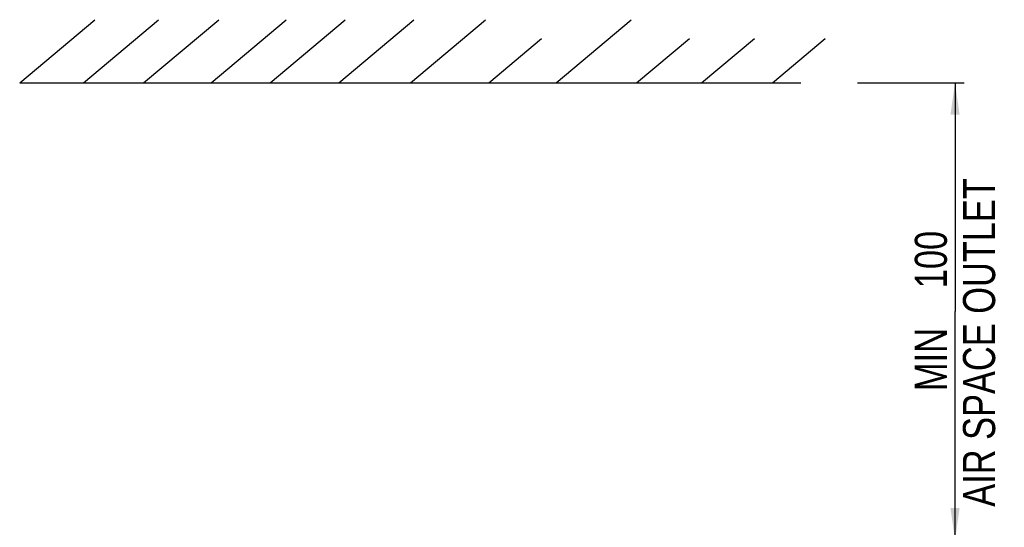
# Model space of a CAD drawing. Extents: x 0 to 841, y 0 to 594.
# Tile 10 of 31: x 96 to 203, y 397 to 452. Entities that reach past the tile are written whole.
import ezdxf

# ---------------------------------------------------------------- set-up
doc = ezdxf.new("R2010")
doc.units = 0
doc.header["$LTSCALE"] = 46.255
doc.layers.get('0').update_dxf_attribs({"linetype": 'CONTINUOUS'})
doc.styles.get("Standard").update_dxf_attribs({"font": 'txt', "width": 0.8})
doc.dimstyles.get("Standard").update_dxf_attribs({"dimtxt": 2.5, "dimasz": 2.5, "dimexe": 1.25, "dimexo": 0.625, "dimtad": 1, "dimcen": 2.5, "dimazin": 3, "dimtfac": 1, "dimtmove": 0, "dimatfit": 3})

# ---------------------------------------------------------------- blocks, each defined once
blk = doc.blocks.new('_FILLED')
at = {"color": 0, "linetype": 'BYBLOCK'}
blk.add_solid([(0, 0), (-1, 0.143), (-1, -0.143)], dxfattribs=at)
blk = doc.blocks.new('*D0')
at = {"color": 2, "linetype": 'CONTINUOUS'}
for p, q in [((187.49, 445.17), (199.1, 445.17)), ((198.1, 445.17), (198.1, 420.27)), ((198.1, 395.37), (198.1, 420.27)), ((175.91, 395.37), (199.1, 395.37))]:
    blk.add_line(p, q, dxfattribs=at)
at = {"color": 2, "linetype": 'CONTINUOUS', "xscale": 3.5, "yscale": 3.5, "zscale": 3.5}
for p, rotation in [((198.1, 445.17), 90), ((198.1, 395.37), 270)]:
    blk.add_blockref('_FILLED', p, dxfattribs=dict(at, rotation=rotation))
at = {"color": 5, "linetype": 'CONTINUOUS', "width": 0.8}
for s, p in [('AIR SPACE OUTLET', (202.47, 398.99)), ('100', (197.22, 422.79)), ('MIN ', (197.22, 411.59))]:
    blk.add_text(s, height=3.5, rotation=90, dxfattribs=at).set_placement(p)

msp = doc.modelspace()

# ---------------------------------------------------------------- linework, layer by layer
at = {"color": 7, "linetype": 'CONTINUOUS'}
for p, q in [((96.206, 445.17), (104.38, 452.029)), ((103.143, 445.17), (111.318, 452.029)), ((109.711, 445.17), (117.885, 452.029)), ((117.051, 445.17), (125.225, 452.029)), ((123.489, 445.17), (131.664, 452.029)), ((130.958, 445.17), (139.133, 452.029)), ((138.764, 445.17), (146.938, 452.029)), ((154.652, 445.17), (162.827, 452.029)), ((147.312, 445.17), (153.066, 449.998)), ((163.409, 445.17), (169.162, 449.998)), ((170.491, 445.17), (176.245, 449.998)), ((178.218, 445.17), (183.971, 449.998)), ((96.206, 445.17), (181.322, 445.17))]:
    msp.add_line(p, q, dxfattribs=at)

# ---------------------------------------------------------------- dimensions: what is measured, and where the dimension line sits
at = {"color": 2, "linetype": 'CONTINUOUS'}
dim = msp.add_linear_dim(base=(198.098, 445.17), p1=(175.91, 395.366), p2=(187.486, 445.17), angle=90, dimstyle='Standard', dxfattribs=at)
dim.commit()
dim.dimension.update_dxf_attribs({"geometry": '*D0', "text_midpoint": (198.098, 421.385), "dimtype": 128})

doc.saveas('drawing.dxf')
